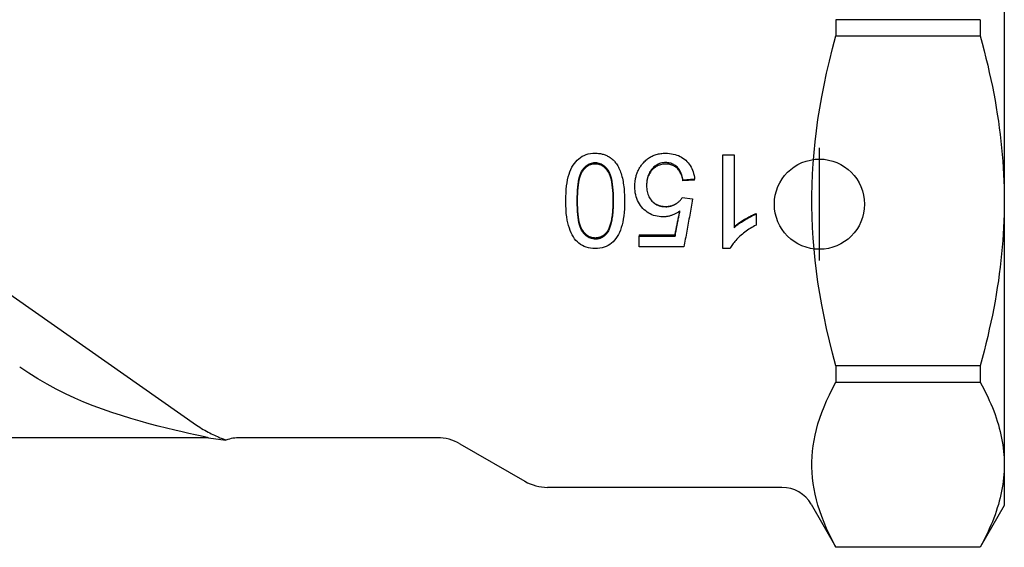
# Model space of a CAD drawing. Header units: millimetres. Extents: x 210 to 480, y -31 to 299.
# Tile 2 of 12: x 254 to 297, y 75 to 99. Entities that reach past the tile are written whole.
import ezdxf

# ---------------------------------------------------------------- set-up
doc = ezdxf.new("R2010")
doc.units = ezdxf.units.MM
doc.layers.add('Detail', color=2, linetype='Continuous')
doc.layers.add('ORIGIN', color=6, linetype='Continuous')

msp = doc.modelspace()

# ---------------------------------------------------------------- linework, layer by layer
at = {"layer": 'Detail'}
for p, q in [((297.453, 104.154), (297.453, 77.154)), ((289.986, 98.686), (289.986, 97.973)), ((296.381, 98.686), (289.986, 98.686)), ((296.381, 98.686), (296.381, 97.973)), ((289.986, 97.973), (296.381, 97.973)), ((284.974, 88.542), (284.974, 92.698)), ((284.974, 92.698), (285.464, 92.698)), ((285.464, 92.698), (285.464, 89.456)), ((283.714, 91.615), (283.199, 91.571)), ((283.714, 91.579), (283.199, 91.536)), ((283.199, 91.536), (283.199, 91.571)), ((283.714, 91.579), (283.714, 91.615)), ((247.61, 90.526), (261.623, 80.713)), ((283.166, 90.801), (283.626, 90.738)), ((286.446, 90.092), (286.446, 90.07)), ((286.446, 90.07), (286.446, 89.576)), ((281.251, 89.153), (282.845, 89.153)), ((281.251, 89.153), (281.251, 89.094)), ((282.845, 89.153), (282.845, 89.094)), ((281.251, 89.094), (282.845, 89.094)), ((281.251, 88.611), (281.251, 89.094)), ((283.239, 88.611), (281.251, 88.611)), ((285.291, 88.542), (284.974, 88.542)), ((289.986, 83.335), (289.986, 82.622)), ((296.381, 83.335), (289.986, 83.335)), ((296.381, 83.335), (296.381, 82.622)), ((289.986, 82.622), (296.381, 82.622)), ((262.154, 80.154), (233.71, 80.154)), ((262.154, 80.154), (262.926, 80.052)), ((272.306, 80.154), (263.556, 80.154)), ((273.306, 79.886), (276.189, 78.222)), ((287.587, 77.954), (277.189, 77.954)), ((288.886, 77.204), (289.986, 75.298)), ((297.453, 77.154), (296.381, 75.298)), ((289.986, 75.303), (289.986, 75.298)), ((296.381, 75.303), (289.986, 75.303)), ((296.381, 75.298), (289.986, 75.298)), ((296.381, 75.303), (296.381, 75.298))]:
    msp.add_line(p, q, dxfattribs=at)
at = {"layer": 'Detail', "flags": 128}
for points in [[(289.986, 83.335), (289.835, 83.902), (289.697, 84.454), (289.572, 84.994), (289.459, 85.522), (289.357, 86.04), (289.267, 86.549), (289.188, 87.05), (289.119, 87.544), (289.06, 88.032), (289.012, 88.516), (288.973, 88.995), (288.945, 89.471), (288.925, 89.945), (288.916, 90.418), (288.916, 90.89), (288.925, 91.363), (288.945, 91.837), (288.973, 92.313), (289.012, 92.793), (289.06, 93.276), (289.119, 93.764), (289.188, 94.258), (289.267, 94.759), (289.357, 95.268), (289.459, 95.786), (289.572, 96.315), (289.697, 96.854), (289.835, 97.407), (289.986, 97.973)], [(296.381, 97.973), (296.471, 97.64), (296.557, 97.311), (296.638, 96.985), (296.715, 96.664), (296.788, 96.345), (296.857, 96.03), (296.922, 95.718), (296.983, 95.409), (297.041, 95.102), (297.094, 94.797), (297.143, 94.495), (297.189, 94.194), (297.231, 93.895), (297.27, 93.597), (297.304, 93.301), (297.335, 93.005), (297.363, 92.711), (297.387, 92.417), (297.407, 92.123), (297.423, 91.83), (297.436, 91.536), (297.445, 91.243), (297.451, 90.949), (297.453, 90.654)], [(278.001, 90.656), (278.003, 90.834), (278.01, 91.004), (278.021, 91.165), (278.037, 91.317), (278.058, 91.46), (278.082, 91.594), (278.112, 91.72), (278.146, 91.836), (278.184, 91.945), (278.227, 92.047), (278.275, 92.143), (278.326, 92.232), (278.383, 92.315), (278.444, 92.392), (278.509, 92.462), (278.579, 92.525), (278.653, 92.582), (278.732, 92.631), (278.816, 92.672), (278.904, 92.706), (278.997, 92.733), (279.094, 92.751), (279.196, 92.763), (279.303, 92.767)], [(279.303, 92.767), (279.351, 92.766), (279.398, 92.764), (279.444, 92.76), (279.489, 92.755), (279.533, 92.748), (279.577, 92.74), (279.619, 92.731), (279.661, 92.72), (279.702, 92.707), (279.742, 92.693), (279.781, 92.678), (279.82, 92.661), (279.857, 92.643), (279.894, 92.623), (279.929, 92.601), (279.964, 92.579), (279.998, 92.554), (280.031, 92.529), (280.063, 92.501), (280.095, 92.473), (280.125, 92.443), (280.155, 92.411), (280.183, 92.378), (280.211, 92.343)], [(281.379, 92.268), (281.411, 92.309), (281.445, 92.348), (281.479, 92.385), (281.515, 92.42), (281.551, 92.454), (281.589, 92.486), (281.627, 92.517), (281.666, 92.545), (281.707, 92.572), (281.748, 92.597), (281.79, 92.62), (281.833, 92.642), (281.877, 92.662), (281.923, 92.68), (281.969, 92.697), (282.016, 92.711), (282.064, 92.724), (282.113, 92.735), (282.163, 92.745), (282.214, 92.753), (282.266, 92.759), (282.319, 92.763), (282.373, 92.766), (282.428, 92.767)], [(282.428, 92.767), (282.517, 92.764), (282.604, 92.758), (282.688, 92.747), (282.769, 92.732), (282.848, 92.712), (282.924, 92.688), (282.997, 92.66), (283.067, 92.627), (283.134, 92.59), (283.199, 92.549), (283.26, 92.503), (283.32, 92.453), (283.375, 92.399), (283.427, 92.343), (283.474, 92.283), (283.517, 92.221), (283.556, 92.155), (283.591, 92.087), (283.622, 92.015), (283.649, 91.941), (283.671, 91.864), (283.69, 91.784), (283.704, 91.701), (283.714, 91.615)], [(278.507, 90.656), (278.509, 90.822), (278.513, 90.978), (278.521, 91.125), (278.533, 91.262), (278.547, 91.389), (278.565, 91.508), (278.585, 91.616), (278.609, 91.715), (278.637, 91.805), (278.667, 91.884), (278.7, 91.955), (278.737, 92.016), (278.776, 92.07), (278.817, 92.119), (278.859, 92.163), (278.902, 92.203), (278.947, 92.238), (278.994, 92.269), (279.042, 92.294), (279.091, 92.315), (279.142, 92.332), (279.194, 92.343), (279.248, 92.35), (279.303, 92.353)], [(279.303, 92.288), (279.248, 92.286), (279.194, 92.279), (279.142, 92.268), (279.091, 92.252), (279.042, 92.232), (278.994, 92.207), (278.947, 92.178), (278.902, 92.144), (278.859, 92.106), (278.817, 92.063), (278.776, 92.016), (278.737, 91.964), (278.7, 91.906), (278.667, 91.838), (278.637, 91.761), (278.609, 91.675), (278.585, 91.58), (278.565, 91.475), (278.547, 91.362), (278.533, 91.239), (278.521, 91.107), (278.513, 90.966), (278.509, 90.815), (278.507, 90.656)], [(279.303, 92.353), (279.358, 92.35), (279.413, 92.343), (279.465, 92.332), (279.516, 92.315), (279.566, 92.295), (279.614, 92.269), (279.661, 92.239), (279.706, 92.204), (279.75, 92.164), (279.792, 92.12), (279.832, 92.071), (279.871, 92.017), (279.908, 91.957), (279.942, 91.886), (279.972, 91.807), (279.999, 91.717), (280.023, 91.618), (280.044, 91.51), (280.062, 91.391), (280.076, 91.263), (280.087, 91.126), (280.095, 90.979), (280.1, 90.822), (280.102, 90.656)], [(280.102, 90.656), (280.1, 90.816), (280.095, 90.966), (280.087, 91.108), (280.076, 91.24), (280.062, 91.363), (280.044, 91.477), (280.023, 91.582), (279.999, 91.677), (279.972, 91.763), (279.942, 91.84), (279.908, 91.907), (279.871, 91.966), (279.832, 92.017), (279.792, 92.064), (279.75, 92.107), (279.706, 92.145), (279.661, 92.179), (279.614, 92.208), (279.566, 92.232), (279.516, 92.253), (279.465, 92.268), (279.413, 92.279), (279.358, 92.286), (279.303, 92.288)], [(280.211, 92.343), (280.244, 92.299), (280.275, 92.252), (280.304, 92.203), (280.332, 92.152), (280.359, 92.099), (280.385, 92.043), (280.409, 91.986), (280.432, 91.926), (280.453, 91.863), (280.473, 91.798), (280.491, 91.732), (280.509, 91.662), (280.524, 91.591), (280.539, 91.517), (280.552, 91.441), (280.564, 91.363), (280.574, 91.283), (280.583, 91.2), (280.59, 91.115), (280.597, 91.027), (280.601, 90.938), (280.605, 90.846), (280.607, 90.752), (280.608, 90.656)], [(281.062, 91.292), (281.062, 91.339), (281.064, 91.386), (281.067, 91.432), (281.071, 91.477), (281.076, 91.522), (281.082, 91.566), (281.089, 91.609), (281.097, 91.653), (281.107, 91.695), (281.117, 91.737), (281.129, 91.779), (281.141, 91.82), (281.155, 91.86), (281.17, 91.9), (281.186, 91.939), (281.203, 91.978), (281.221, 92.016), (281.24, 92.054), (281.261, 92.091), (281.282, 92.127), (281.305, 92.163), (281.328, 92.199), (281.353, 92.233), (281.379, 92.268)], [(282.431, 92.353), (282.372, 92.351), (282.314, 92.345), (282.258, 92.335), (282.204, 92.322), (282.151, 92.305), (282.1, 92.283), (282.051, 92.259), (282.003, 92.23), (281.956, 92.197), (281.912, 92.16), (281.869, 92.12), (281.827, 92.076), (281.788, 92.028), (281.753, 91.978), (281.72, 91.926), (281.692, 91.871), (281.666, 91.813), (281.644, 91.753), (281.626, 91.691), (281.61, 91.626), (281.599, 91.558), (281.59, 91.488), (281.585, 91.415), (281.583, 91.34)], [(282.431, 92.288), (282.372, 92.286), (282.315, 92.281), (282.259, 92.272), (282.205, 92.259), (282.153, 92.243), (282.102, 92.223), (282.053, 92.199), (282.005, 92.172), (281.959, 92.141), (281.915, 92.106), (281.872, 92.068), (281.831, 92.026), (281.792, 91.981), (281.756, 91.933), (281.724, 91.883), (281.695, 91.831), (281.669, 91.776), (281.647, 91.719), (281.628, 91.66), (281.612, 91.598), (281.6, 91.534), (281.591, 91.467), (281.586, 91.398), (281.583, 91.327)], [(283.199, 91.571), (283.188, 91.635), (283.176, 91.696), (283.161, 91.754), (283.144, 91.81), (283.125, 91.863), (283.104, 91.913), (283.081, 91.961), (283.055, 92.006), (283.028, 92.048), (282.999, 92.087), (282.967, 92.124), (282.934, 92.158), (282.899, 92.189), (282.862, 92.217), (282.825, 92.243), (282.786, 92.266), (282.746, 92.286), (282.704, 92.304), (282.662, 92.319), (282.618, 92.331), (282.573, 92.34), (282.527, 92.347), (282.479, 92.351), (282.431, 92.353)], [(283.199, 91.536), (283.188, 91.598), (283.176, 91.656), (283.161, 91.713), (283.144, 91.766), (283.125, 91.817), (283.104, 91.866), (283.081, 91.911), (283.055, 91.955), (283.028, 91.995), (282.999, 92.033), (282.967, 92.068), (282.934, 92.101), (282.899, 92.131), (282.862, 92.158), (282.825, 92.183), (282.786, 92.205), (282.746, 92.225), (282.704, 92.241), (282.662, 92.256), (282.618, 92.267), (282.573, 92.277), (282.527, 92.283), (282.479, 92.287), (282.431, 92.288)], [(282.306, 89.946), (282.22, 89.949), (282.136, 89.957), (282.054, 89.97), (281.975, 89.988), (281.897, 90.012), (281.823, 90.04), (281.75, 90.074), (281.68, 90.114), (281.612, 90.158), (281.546, 90.208), (281.483, 90.263), (281.422, 90.323), (281.364, 90.387), (281.312, 90.455), (281.264, 90.525), (281.222, 90.598), (281.184, 90.675), (281.152, 90.754), (281.124, 90.836), (281.102, 90.922), (281.084, 91.01), (281.072, 91.101), (281.064, 91.195), (281.062, 91.292)], [(281.583, 91.34), (281.585, 91.268), (281.59, 91.199), (281.598, 91.133), (281.609, 91.069), (281.624, 91.008), (281.642, 90.949), (281.663, 90.893), (281.688, 90.839), (281.715, 90.788), (281.746, 90.739), (281.781, 90.693), (281.818, 90.649), (281.858, 90.609), (281.9, 90.572), (281.945, 90.538), (281.991, 90.509), (282.04, 90.482), (282.09, 90.459), (282.143, 90.44), (282.197, 90.424), (282.254, 90.412), (282.313, 90.403), (282.374, 90.398), (282.437, 90.396)], [(279.303, 88.542), (279.198, 88.545), (279.098, 88.557), (279.002, 88.575), (278.91, 88.601), (278.822, 88.634), (278.739, 88.675), (278.66, 88.722), (278.586, 88.777), (278.517, 88.837), (278.452, 88.905), (278.393, 88.979), (278.338, 89.059), (278.287, 89.146), (278.241, 89.24), (278.198, 89.339), (278.158, 89.444), (278.123, 89.556), (278.091, 89.674), (278.063, 89.802), (278.041, 89.945), (278.023, 90.101), (278.011, 90.272), (278.003, 90.457), (278.001, 90.656)], [(278.507, 90.656), (278.509, 90.496), (278.513, 90.345), (278.521, 90.203), (278.533, 90.071), (278.547, 89.948), (278.565, 89.834), (278.585, 89.73), (278.609, 89.634), (278.637, 89.548), (278.667, 89.472), (278.7, 89.404), (278.737, 89.345), (278.776, 89.294), (278.817, 89.247), (278.859, 89.204), (278.903, 89.166), (278.948, 89.133), (278.995, 89.104), (279.044, 89.079), (279.094, 89.059), (279.145, 89.043), (279.198, 89.032), (279.253, 89.025), (279.309, 89.023)], [(279.309, 88.959), (279.253, 88.961), (279.198, 88.968), (279.145, 88.98), (279.094, 88.996), (279.044, 89.017), (278.995, 89.042), (278.948, 89.073), (278.903, 89.108), (278.859, 89.147), (278.817, 89.191), (278.776, 89.24), (278.737, 89.294), (278.7, 89.355), (278.667, 89.425), (278.637, 89.505), (278.609, 89.594), (278.585, 89.693), (278.565, 89.802), (278.547, 89.92), (278.533, 90.048), (278.521, 90.186), (278.513, 90.333), (278.509, 90.489), (278.507, 90.656)], [(280.608, 90.656), (280.605, 90.476), (280.599, 90.305), (280.587, 90.143), (280.571, 89.99), (280.55, 89.846), (280.525, 89.711), (280.496, 89.586), (280.461, 89.469), (280.423, 89.36), (280.379, 89.258), (280.332, 89.162), (280.28, 89.073), (280.224, 88.99), (280.163, 88.914), (280.098, 88.845), (280.028, 88.781), (279.954, 88.725), (279.876, 88.676), (279.792, 88.635), (279.704, 88.602), (279.611, 88.575), (279.513, 88.557), (279.41, 88.545), (279.303, 88.542)], [(279.849, 89.308), (279.869, 89.339), (279.889, 89.373), (279.908, 89.408), (279.926, 89.446), (279.943, 89.486), (279.959, 89.528), (279.975, 89.572), (279.989, 89.619), (280.003, 89.667), (280.015, 89.718), (280.027, 89.771), (280.038, 89.826), (280.048, 89.883), (280.058, 89.943), (280.066, 90.004), (280.073, 90.068), (280.08, 90.134), (280.086, 90.202), (280.091, 90.272), (280.095, 90.345), (280.098, 90.419), (280.1, 90.496), (280.101, 90.575), (280.102, 90.656)], [(280.102, 90.656), (280.101, 90.572), (280.1, 90.49), (280.098, 90.41), (280.095, 90.332), (280.091, 90.257), (280.086, 90.184), (280.08, 90.114), (280.073, 90.045), (280.066, 89.979), (280.058, 89.915), (280.048, 89.853), (280.038, 89.794), (280.027, 89.736), (280.015, 89.681), (280.003, 89.629), (279.989, 89.578), (279.975, 89.53), (279.959, 89.484), (279.943, 89.44), (279.926, 89.398), (279.908, 89.359), (279.889, 89.322), (279.869, 89.287), (279.849, 89.255)], [(281.814, 90.654), (281.834, 90.634), (281.854, 90.614), (281.875, 90.596), (281.896, 90.578), (281.918, 90.561), (281.941, 90.545), (281.964, 90.53), (281.988, 90.516), (282.012, 90.503), (282.036, 90.49), (282.062, 90.479), (282.087, 90.468), (282.113, 90.458), (282.14, 90.449), (282.168, 90.441), (282.195, 90.433), (282.224, 90.427), (282.253, 90.421), (282.282, 90.416), (282.312, 90.413), (282.342, 90.41), (282.373, 90.407), (282.405, 90.406), (282.437, 90.406)], [(282.437, 90.396), (282.476, 90.397), (282.515, 90.399), (282.553, 90.403), (282.59, 90.408), (282.627, 90.415), (282.663, 90.424), (282.698, 90.434), (282.733, 90.446), (282.767, 90.459), (282.8, 90.474), (282.833, 90.49), (282.865, 90.508), (282.896, 90.528), (282.927, 90.548), (282.956, 90.569), (282.983, 90.591), (283.01, 90.614), (283.036, 90.638), (283.06, 90.663), (283.083, 90.689), (283.106, 90.715), (283.127, 90.743), (283.147, 90.772), (283.166, 90.801)], [(282.437, 90.406), (282.468, 90.406), (282.498, 90.407), (282.528, 90.41), (282.557, 90.413), (282.586, 90.417), (282.615, 90.422), (282.643, 90.428), (282.671, 90.435), (282.698, 90.442), (282.725, 90.451), (282.752, 90.461), (282.778, 90.471), (282.804, 90.482), (282.829, 90.495), (282.854, 90.508), (282.879, 90.522), (282.903, 90.536), (282.926, 90.552), (282.949, 90.567), (282.971, 90.584), (282.992, 90.6), (283.013, 90.618), (283.033, 90.636), (283.052, 90.654)], [(283.626, 90.738), (283.61, 90.649), (283.594, 90.56), (283.578, 90.471), (283.561, 90.382), (283.545, 90.293), (283.529, 90.204), (283.513, 90.115), (283.497, 90.026), (283.481, 89.938), (283.465, 89.849), (283.448, 89.76), (283.432, 89.671), (283.416, 89.582), (283.4, 89.494), (283.384, 89.405), (283.368, 89.317), (283.352, 89.228), (283.336, 89.14), (283.319, 89.051), (283.303, 88.963), (283.287, 88.875), (283.271, 88.787), (283.255, 88.699), (283.239, 88.611)], [(297.453, 90.654), (297.451, 90.36), (297.445, 90.066), (297.436, 89.772), (297.423, 89.479), (297.407, 89.185), (297.387, 88.892), (297.363, 88.598), (297.335, 88.303), (297.304, 88.008), (297.27, 87.711), (297.231, 87.413), (297.189, 87.114), (297.143, 86.814), (297.094, 86.511), (297.041, 86.206), (296.983, 85.899), (296.922, 85.59), (296.857, 85.278), (296.788, 84.963), (296.715, 84.645), (296.638, 84.323), (296.557, 83.998), (296.471, 83.668), (296.381, 83.335)], [(283.062, 90.206), (283.032, 90.185), (283.002, 90.164), (282.971, 90.145), (282.941, 90.126), (282.91, 90.109), (282.88, 90.092), (282.849, 90.076), (282.818, 90.062), (282.787, 90.048), (282.756, 90.035), (282.724, 90.022), (282.693, 90.011), (282.661, 90.001), (282.63, 89.991), (282.598, 89.983), (282.566, 89.975), (282.534, 89.968), (282.502, 89.962), (282.469, 89.958), (282.437, 89.953), (282.404, 89.95), (282.372, 89.948), (282.339, 89.947), (282.306, 89.946)], [(282.845, 89.094), (282.854, 89.14), (282.863, 89.186), (282.873, 89.233), (282.882, 89.279), (282.891, 89.325), (282.9, 89.371), (282.909, 89.417), (282.918, 89.464), (282.927, 89.51), (282.936, 89.556), (282.945, 89.603), (282.954, 89.649), (282.963, 89.695), (282.972, 89.742), (282.981, 89.788), (282.99, 89.834), (282.999, 89.881), (283.008, 89.927), (283.017, 89.974), (283.026, 90.02), (283.035, 90.067), (283.044, 90.113), (283.053, 90.159), (283.062, 90.206)], [(282.845, 89.153), (282.854, 89.197), (282.863, 89.24), (282.872, 89.284), (282.881, 89.328), (282.89, 89.371), (282.899, 89.415), (282.907, 89.459), (282.916, 89.502), (282.925, 89.546), (282.934, 89.59), (282.943, 89.633), (282.952, 89.677), (282.961, 89.721), (282.969, 89.765), (282.978, 89.809), (282.987, 89.852), (282.996, 89.896), (283.005, 89.94), (283.014, 89.984), (283.023, 90.028), (283.031, 90.071), (283.04, 90.115), (283.049, 90.159), (283.058, 90.203)], [(285.464, 89.502), (285.495, 89.53), (285.526, 89.557), (285.56, 89.585), (285.595, 89.613), (285.631, 89.641), (285.669, 89.669), (285.709, 89.697), (285.75, 89.725), (285.792, 89.753), (285.836, 89.781), (285.882, 89.81), (285.929, 89.838), (285.977, 89.865), (286.024, 89.892), (286.07, 89.917), (286.115, 89.941), (286.159, 89.964), (286.203, 89.986), (286.245, 90.006), (286.287, 90.026), (286.328, 90.044), (286.368, 90.061), (286.408, 90.077), (286.446, 90.092)], [(285.464, 89.456), (285.495, 89.485), (285.526, 89.514), (285.56, 89.543), (285.595, 89.572), (285.631, 89.601), (285.669, 89.63), (285.709, 89.66), (285.75, 89.689), (285.792, 89.718), (285.836, 89.747), (285.882, 89.776), (285.929, 89.805), (285.977, 89.834), (286.024, 89.862), (286.07, 89.888), (286.115, 89.913), (286.159, 89.937), (286.203, 89.959), (286.245, 89.981), (286.287, 90.001), (286.328, 90.02), (286.368, 90.038), (286.408, 90.054), (286.446, 90.07)], [(286.446, 89.576), (286.378, 89.543), (286.312, 89.508), (286.247, 89.471), (286.183, 89.434), (286.121, 89.396), (286.06, 89.356), (286.001, 89.315), (285.943, 89.273), (285.887, 89.229), (285.832, 89.185), (285.779, 89.139), (285.727, 89.092), (285.676, 89.045), (285.629, 88.998), (285.584, 88.951), (285.541, 88.905), (285.501, 88.858), (285.464, 88.812), (285.429, 88.767), (285.396, 88.721), (285.366, 88.676), (285.338, 88.631), (285.313, 88.586), (285.291, 88.542)], [(279.309, 89.023), (279.337, 89.023), (279.364, 89.025), (279.391, 89.027), (279.418, 89.031), (279.444, 89.035), (279.47, 89.041), (279.495, 89.047), (279.519, 89.055), (279.543, 89.063), (279.567, 89.072), (279.59, 89.083), (279.613, 89.094), (279.635, 89.106), (279.657, 89.12), (279.678, 89.134), (279.699, 89.149), (279.719, 89.166), (279.739, 89.183), (279.759, 89.201), (279.778, 89.221), (279.796, 89.241), (279.814, 89.262), (279.832, 89.284), (279.849, 89.308)], [(279.849, 89.255), (279.832, 89.23), (279.814, 89.207), (279.796, 89.185), (279.778, 89.164), (279.759, 89.144), (279.739, 89.125), (279.719, 89.107), (279.699, 89.09), (279.678, 89.074), (279.657, 89.059), (279.635, 89.045), (279.613, 89.033), (279.59, 89.021), (279.567, 89.01), (279.543, 89), (279.519, 88.992), (279.495, 88.984), (279.47, 88.977), (279.444, 88.972), (279.418, 88.967), (279.391, 88.963), (279.364, 88.961), (279.337, 88.959), (279.309, 88.959)], [(262.154, 80.154), (262.103, 80.165), (261.972, 80.193), (261.785, 80.233), (261.553, 80.284), (261.283, 80.345), (260.981, 80.414), (260.651, 80.492), (260.295, 80.578), (259.918, 80.673), (259.524, 80.777), (259.119, 80.889), (258.706, 81.009), (258.286, 81.137), (257.866, 81.274), (257.446, 81.419), (257.032, 81.572), (256.625, 81.734), (256.218, 81.909), (255.808, 82.098), (255.397, 82.304), (254.987, 82.525), (254.579, 82.763), (254.175, 83.017), (253.776, 83.286)], [(289.986, 75.303), (289.835, 75.587), (289.697, 75.863), (289.572, 76.133), (289.459, 76.397), (289.357, 76.656), (289.267, 76.91), (289.188, 77.161), (289.119, 77.408), (289.06, 77.652), (289.012, 77.894), (288.973, 78.133), (288.945, 78.371), (288.925, 78.608), (288.916, 78.845), (288.916, 79.081), (288.925, 79.317), (288.945, 79.554), (288.973, 79.792), (289.012, 80.032), (289.06, 80.274), (289.119, 80.518), (289.188, 80.765), (289.267, 81.015), (289.357, 81.27), (289.459, 81.529), (289.572, 81.793), (289.697, 82.063), (289.835, 82.339), (289.986, 82.622)], [(296.381, 82.622), (296.471, 82.456), (296.557, 82.291), (296.638, 82.128), (296.715, 81.968), (296.788, 81.808), (296.857, 81.651), (296.922, 81.495), (296.983, 81.34), (297.041, 81.187), (297.094, 81.034), (297.143, 80.883), (297.189, 80.733), (297.231, 80.583), (297.27, 80.434), (297.304, 80.286), (297.335, 80.138), (297.363, 79.991), (297.387, 79.844), (297.407, 79.697), (297.423, 79.551), (297.436, 79.404), (297.445, 79.257), (297.451, 79.11), (297.453, 78.963)], [(261.623, 80.713), (261.696, 80.664), (261.768, 80.616), (261.841, 80.57), (261.914, 80.525), (261.987, 80.483), (262.06, 80.442), (262.133, 80.402), (262.205, 80.365), (262.276, 80.329), (262.346, 80.295), (262.414, 80.263), (262.48, 80.233), (262.543, 80.205), (262.603, 80.18), (262.659, 80.156), (262.711, 80.135), (262.758, 80.116), (262.801, 80.099), (262.838, 80.085), (262.869, 80.073), (262.894, 80.064), (262.912, 80.058), (262.923, 80.054), (262.926, 80.052)], [(297.453, 78.963), (297.451, 78.815), (297.445, 78.668), (297.436, 78.522), (297.423, 78.375), (297.407, 78.228), (297.387, 78.082), (297.363, 77.935), (297.335, 77.787), (297.304, 77.639), (297.27, 77.491), (297.231, 77.342), (297.189, 77.193), (297.143, 77.042), (297.094, 76.891), (297.041, 76.739), (296.983, 76.585), (296.922, 76.431), (296.857, 76.275), (296.788, 76.117), (296.715, 75.958), (296.638, 75.797), (296.557, 75.635), (296.471, 75.47), (296.381, 75.303)]]:
    msp.add_lwpolyline(points, dxfattribs=at)
at = {"layer": 'Detail'}
for centre, radius, start, end in [((263.556, 78.154), 2, 90, 108.3516), ((272.306, 78.154), 2, 60, 90), ((277.189, 79.954), 2, 240, 270), ((287.587, 76.454), 1.5, 30, 90)]:
    msp.add_arc(centre, radius, start, end, dxfattribs=at)
at = {"layer": 'ORIGIN'}
msp.add_line((289.252, 88.007), (289.252, 93.007), dxfattribs=at)
msp.add_circle((289.252, 90.507), 2, dxfattribs=at)

doc.saveas('drawing.dxf')
